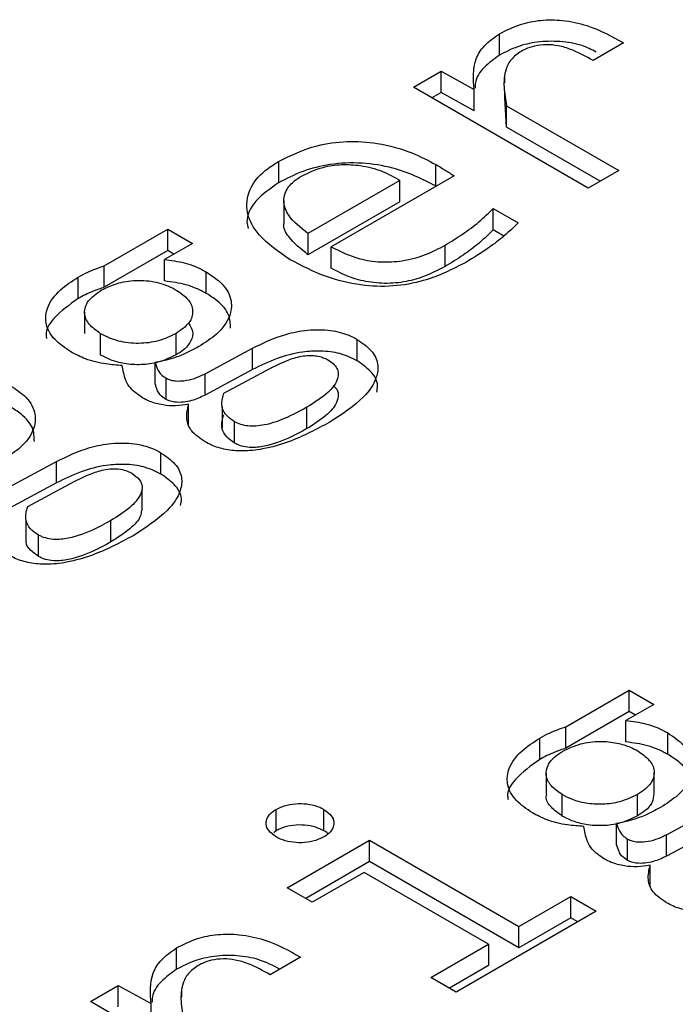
# Model space of a CAD drawing. Header units: millimetres. Extents: x 0 to 420, y 0 to 297.
# Tile 26 of 138: x 81.531 to 81.782, y 46.53 to 46.906. Entities that reach past the tile are written whole.
import ezdxf

# ---------------------------------------------------------------- set-up
doc = ezdxf.new("R2010")
doc.units = ezdxf.units.MM

msp = doc.modelspace()

# ---------------------------------------------------------------- linework, layer by layer
at = {"color": 7, "linetype": 'Continuous', "lineweight": 25}
for p, q in [((81.71457, 46.89212), (81.71457, 46.90028)), ((81.76194, 46.89677), (81.75025, 46.89003)), ((81.68161, 46.87982), (81.6922, 46.88593)), ((81.6922, 46.88593), (81.70483, 46.87901)), ((81.6922, 46.87777), (81.6922, 46.88593)), ((81.71644, 46.88392), (81.71644, 46.8815)), ((81.74838, 46.84127), (81.68161, 46.87982)), ((81.6922, 46.87777), (81.68868, 46.87573)), ((81.70483, 46.87084), (81.6922, 46.87777)), ((81.70483, 46.87084), (81.70483, 46.87901)), ((81.71644, 46.87847), (81.71644, 46.87575)), ((81.71722, 46.86459), (81.71652, 46.87576)), ((81.71722, 46.87275), (81.76007, 46.84801)), ((81.71722, 46.86459), (81.71722, 46.87275)), ((81.753, 46.84393), (81.71722, 46.86459)), ((81.6301, 46.85152), (81.6301, 46.84336)), ((81.69018, 46.84214), (81.69018, 46.85031)), ((81.76007, 46.84801), (81.74838, 46.84127)), ((81.67646, 46.84428), (81.64132, 46.82399)), ((81.69719, 46.84599), (81.65021, 46.81887)), ((81.67646, 46.83612), (81.67646, 46.84428)), ((81.69035, 46.84204), (81.69018, 46.84214)), ((81.63206, 46.83663), (81.63206, 46.82846)), ((81.67646, 46.83612), (81.64132, 46.81583)), ((81.71215, 46.83349), (81.72166, 46.828)), ((81.71215, 46.82532), (81.71215, 46.83349)), ((81.56348, 46.81162), (81.58772, 46.82561)), ((81.58772, 46.82561), (81.59714, 46.82017)), ((81.58772, 46.81745), (81.58772, 46.82561)), ((81.64132, 46.82399), (81.64132, 46.81583)), ((81.71617, 46.823), (81.71215, 46.82532)), ((81.59714, 46.82017), (81.58647, 46.81401)), ((81.58772, 46.81745), (81.56348, 46.80346)), ((81.59007, 46.81609), (81.58772, 46.81745)), ((81.65021, 46.8107), (81.65021, 46.81887)), ((81.69368, 46.81133), (81.69368, 46.8195)), ((81.58647, 46.80584), (81.58647, 46.81401)), ((81.56348, 46.80346), (81.56348, 46.81162)), ((81.60244, 46.80112), (81.60244, 46.80929)), ((81.55351, 46.79914), (81.55351, 46.80731)), ((81.55595, 46.79395), (81.55595, 46.78579)), ((81.56208, 46.77755), (81.56208, 46.78572)), ((81.59091, 46.77764), (81.59091, 46.78581)), ((81.6601, 46.77539), (81.6601, 46.78356)), ((81.60197, 46.77042), (81.62013, 46.78018)), ((81.62013, 46.77202), (81.62013, 46.78018)), ((81.58288, 46.76653), (81.58288, 46.7747)), ((81.62013, 46.77202), (81.60197, 46.76226)), ((81.60914, 46.76295), (81.62722, 46.77267)), ((81.58709, 46.76059), (81.58709, 46.76876)), ((81.60197, 46.76226), (81.60197, 46.77042)), ((81.59566, 46.75061), (81.59566, 46.75877)), ((81.60848, 46.75795), (81.60848, 46.74979)), ((81.64093, 46.74948), (81.64093, 46.75765)), ((81.61327, 46.74395), (81.61327, 46.75211)), ((81.58514, 46.73212), (81.58514, 46.74028)), ((81.52702, 46.72715), (81.54517, 46.73691)), ((81.54517, 46.72875), (81.54517, 46.73691)), ((81.54517, 46.72875), (81.52702, 46.71898)), ((81.53419, 46.71968), (81.55226, 46.7294)), ((81.5779, 46.71818), (81.5779, 46.72634)), ((81.53352, 46.71468), (81.53352, 46.70651)), ((81.56598, 46.70621), (81.56598, 46.71438)), ((81.53831, 46.70068), (81.53831, 46.70884)), ((81.73987, 46.6356), (81.7641, 46.64959)), ((81.7641, 46.64959), (81.77353, 46.64414)), ((81.7641, 46.64142), (81.7641, 46.64959)), ((81.77353, 46.64414), (81.76285, 46.63798)), ((81.7641, 46.64142), (81.73987, 46.62743)), ((81.76646, 46.64006), (81.7641, 46.64142)), ((81.76285, 46.62982), (81.76285, 46.63798)), ((81.73987, 46.62743), (81.73987, 46.6356)), ((81.77883, 46.62509), (81.77883, 46.63326)), ((81.72989, 46.62311), (81.72989, 46.63128)), ((81.73234, 46.61793), (81.73234, 46.60976)), ((81.77362, 46.61), (81.77362, 46.61816)), ((81.73847, 46.60152), (81.73847, 46.60969)), ((81.7673, 46.60161), (81.7673, 46.60978)), ((81.62915, 46.5959), (81.62915, 46.60407)), ((81.64738, 46.5959), (81.64738, 46.60407)), ((81.77836, 46.59439), (81.79652, 46.60416)), ((81.75927, 46.5905), (81.75927, 46.59867)), ((81.62915, 46.5959), (81.62821, 46.5951)), ((81.79652, 46.59599), (81.77836, 46.58623)), ((81.77836, 46.58623), (81.77836, 46.59439)), ((81.63335, 46.57411), (81.66483, 46.59228)), ((81.66483, 46.59228), (81.72195, 46.55931)), ((81.66483, 46.58411), (81.66483, 46.59228)), ((81.76348, 46.58456), (81.76348, 46.59273)), ((81.66483, 46.58411), (81.64043, 46.57002)), ((81.72195, 46.55114), (81.66483, 46.58411)), ((81.66273, 46.58), (81.64294, 46.56857)), ((81.71026, 46.55256), (81.66273, 46.58)), ((81.77205, 46.57458), (81.77205, 46.58274)), ((81.64294, 46.56857), (81.63335, 46.57411)), ((81.72195, 46.55931), (81.74182, 46.57078)), ((81.74182, 46.57078), (81.75148, 46.5652)), ((81.74182, 46.56261), (81.74182, 46.57078)), ((81.75148, 46.5652), (81.69795, 46.5343)), ((81.74182, 46.56261), (81.72195, 46.55114)), ((81.74441, 46.56112), (81.74182, 46.56261)), ((81.72195, 46.55114), (81.72195, 46.55931)), ((81.59112, 46.543), (81.59112, 46.55117)), ((81.68829, 46.53988), (81.71026, 46.55256)), ((81.71026, 46.55256), (81.71026, 46.5444)), ((81.6385, 46.54766), (81.62681, 46.54091)), ((81.71026, 46.5444), (81.69536, 46.53579)), ((81.69795, 46.5343), (81.68829, 46.53988)), ((81.55816, 46.5307), (81.56876, 46.53682)), ((81.56876, 46.53682), (81.58138, 46.52989)), ((81.56876, 46.52865), (81.56876, 46.53682)), ((81.59299, 46.5348), (81.59299, 46.53239)), ((81.62494, 46.49215), (81.55816, 46.5307)), ((81.58138, 46.52173), (81.58138, 46.52989))]:
    msp.add_line(p, q, dxfattribs=at)
for points, knots in [([(81.71457, 46.90028), (81.71711, 46.90158), (81.72171, 46.90392), (81.73025, 46.90565), (81.73918, 46.90558), (81.75071, 46.903), (81.75753, 46.89922), (81.76194, 46.89677)], [0, 0, 0, 0, 0.185001, 0.335076, 0.485491, 0.667255, 1, 1, 1, 1]), ([(81.70483, 46.87901), (81.70452, 46.88293), (81.70408, 46.88863), (81.70838, 46.89594), (81.71245, 46.8988), (81.71457, 46.90028)], [0, 0, 0, 0, 0.51364, 0.7477102, 1, 1, 1, 1]), ([(81.75148, 46.89328), (81.74971, 46.89419), (81.74576, 46.89622), (81.73763, 46.8975), (81.72903, 46.89737), (81.72097, 46.89543), (81.71677, 46.89325), (81.71457, 46.89212)], [0, 0, 0, 0, 0.1701265, 0.3805394, 0.5922762, 0.7866517, 1, 1, 1, 1]), ([(81.75025, 46.89003), (81.74761, 46.89153), (81.74364, 46.89379), (81.73733, 46.89573), (81.73241, 46.89624), (81.72797, 46.89572), (81.72484, 46.89463), (81.72334, 46.89381), (81.72283, 46.89354)], [0, 0, 0, 0, 0.346336, 0.519644, 0.662611, 0.806274, 0.934339, 1, 1, 1, 1]), ([(81.71457, 46.89212), (81.71245, 46.8906), (81.70812, 46.88748), (81.70518, 46.88292), (81.7052, 46.88018), (81.70521, 46.8795)], [0, 0, 0, 0, 0.416863, 0.853595, 1, 1, 1, 1]), ([(81.72283, 46.89354), (81.72143, 46.89255), (81.7186, 46.89055), (81.71639, 46.88576), (81.71596, 46.87978), (81.71679, 46.87512), (81.71722, 46.87275)], [0, 0, 0, 0, 0.174646, 0.352574, 0.671909, 1, 1, 1, 1]), ([(81.6301, 46.85152), (81.63474, 46.8538), (81.64239, 46.85754), (81.65615, 46.85946), (81.6689, 46.85862), (81.68065, 46.85533), (81.68721, 46.85187), (81.69018, 46.85031)], [0, 0, 0, 0, 0.2647342, 0.4363201, 0.6082787, 0.8230603, 1, 1, 1, 1]), ([(81.63454, 46.81396), (81.63014, 46.81697), (81.62239, 46.82226), (81.61732, 46.8319), (81.6182, 46.84062), (81.62342, 46.84731), (81.62831, 46.85039), (81.6301, 46.85152)], [0, 0, 0, 0, 0.278586, 0.489792, 0.702207, 0.890801, 1, 1, 1, 1]), ([(81.69018, 46.84214), (81.68499, 46.84472), (81.67668, 46.84885), (81.662, 46.85125), (81.64993, 46.8507), (81.63888, 46.84791), (81.63309, 46.84491), (81.6301, 46.84336)], [0, 0, 0, 0, 0.298556, 0.477685, 0.657768, 0.823361, 1, 1, 1, 1]), ([(81.63883, 46.84586), (81.64144, 46.84714), (81.6459, 46.84934), (81.65408, 46.85052), (81.66198, 46.85008), (81.66991, 46.848), (81.67426, 46.84553), (81.67646, 46.84428)], [0, 0, 0, 0, 0.2368415, 0.4054031, 0.5741246, 0.7851305, 1, 1, 1, 1]), ([(81.69018, 46.85031), (81.69138, 46.84961), (81.69318, 46.84855), (81.69547, 46.84709), (81.69662, 46.84636), (81.69719, 46.84599)], [0, 0, 0, 0, 0.499739, 0.749864, 1, 1, 1, 1]), ([(81.6301, 46.84336), (81.62692, 46.84112), (81.62072, 46.83677), (81.61744, 46.83023), (81.61822, 46.82669), (81.61841, 46.82586)], [0, 0, 0, 0, 0.447385, 0.870252, 1, 1, 1, 1]), ([(81.64132, 46.82399), (81.63851, 46.82621), (81.63396, 46.8298), (81.63155, 46.83587), (81.63271, 46.84077), (81.63588, 46.84405), (81.63823, 46.84549), (81.63883, 46.84586)], [0, 0, 0, 0, 0.337482, 0.54532, 0.754939, 0.937095, 1, 1, 1, 1]), ([(81.69368, 46.8195), (81.69597, 46.8209), (81.70058, 46.82375), (81.70682, 46.82841), (81.71037, 46.83179), (81.71215, 46.83349)], [0, 0, 0, 0, 0.3277938, 0.6626222, 1, 1, 1, 1]), ([(81.64132, 46.81583), (81.63862, 46.81804), (81.63426, 46.82162), (81.63166, 46.82629), (81.6322, 46.8282), (81.63227, 46.82844)], [0, 0, 0, 0, 0.585682, 0.946374, 1, 1, 1, 1]), ([(81.72166, 46.828), (81.71992, 46.82635), (81.71645, 46.82306), (81.70986, 46.81796), (81.7046, 46.81474), (81.70163, 46.81293)], [0, 0, 0, 0, 0.303541, 0.606919, 1, 1, 1, 1]), ([(81.71215, 46.82532), (81.71042, 46.82367), (81.70692, 46.82034), (81.7007, 46.81566), (81.69603, 46.81278), (81.69368, 46.81133)], [0, 0, 0, 0, 0.32811, 0.662931, 1, 1, 1, 1]), ([(81.65021, 46.81887), (81.65364, 46.81715), (81.65917, 46.81438), (81.66907, 46.81287), (81.67797, 46.81335), (81.6865, 46.8157), (81.69131, 46.81824), (81.69368, 46.8195)], [0, 0, 0, 0, 0.27161, 0.438405, 0.605533, 0.805115, 1, 1, 1, 1]), ([(81.58647, 46.81401), (81.58903, 46.81369), (81.59423, 46.81303), (81.59936, 46.81099), (81.60187, 46.8096), (81.60244, 46.80929)], [0, 0, 0, 0, 0.427648, 0.86962, 1, 1, 1, 1]), ([(81.70163, 46.81293), (81.69652, 46.81032), (81.68834, 46.80614), (81.67381, 46.8035), (81.66067, 46.80395), (81.6469, 46.80751), (81.63895, 46.81167), (81.63454, 46.81396)], [0, 0, 0, 0, 0.263773, 0.422385, 0.58191, 0.76873, 1, 1, 1, 1]), ([(81.55351, 46.80731), (81.55472, 46.80797), (81.55685, 46.80912), (81.56022, 46.81055), (81.56239, 46.81127), (81.56348, 46.81162)], [0, 0, 0, 0, 0.400325, 0.698903, 1, 1, 1, 1]), ([(81.60244, 46.80929), (81.60465, 46.8078), (81.60941, 46.80462), (81.61253, 46.79852), (81.6117, 46.79181), (81.60723, 46.78569), (81.60201, 46.78231), (81.59964, 46.78077)], [0, 0, 0, 0, 0.182598, 0.392004, 0.576066, 0.806809, 1, 1, 1, 1]), ([(81.69368, 46.81133), (81.68963, 46.80929), (81.68346, 46.80619), (81.67268, 46.80468), (81.66436, 46.80524), (81.65661, 46.80735), (81.65242, 46.80954), (81.65021, 46.8107)], [0, 0, 0, 0, 0.320515, 0.488554, 0.657076, 0.819547, 1, 1, 1, 1]), ([(81.5507, 46.77879), (81.54849, 46.78027), (81.54374, 46.78346), (81.54061, 46.78955), (81.54144, 46.79624), (81.54588, 46.80237), (81.55111, 46.80575), (81.55351, 46.80731)], [0, 0, 0, 0, 0.182576, 0.391956, 0.57598, 0.805124, 1, 1, 1, 1]), ([(81.56231, 46.80231), (81.56444, 46.80336), (81.56756, 46.80489), (81.5727, 46.80586), (81.57658, 46.80612), (81.58048, 46.80593), (81.58569, 46.805), (81.58884, 46.80346), (81.59099, 46.8024)], [0, 0, 0, 0, 0.257204, 0.37739, 0.498249, 0.619884, 0.740615, 1, 1, 1, 1]), ([(81.60244, 46.80112), (81.60121, 46.80177), (81.59884, 46.80303), (81.59363, 46.80491), (81.58929, 46.80548), (81.58647, 46.80584)], [0, 0, 0, 0, 0.274933, 0.5289201, 1, 1, 1, 1]), ([(81.56348, 46.80346), (81.56204, 46.80297), (81.55952, 46.80212), (81.55622, 46.80064), (81.55442, 46.79964), (81.55351, 46.79914)], [0, 0, 0, 0, 0.400971, 0.699373, 1, 1, 1, 1]), ([(81.56208, 46.78572), (81.56045, 46.78687), (81.55722, 46.78917), (81.55572, 46.79296), (81.55613, 46.79599), (81.5577, 46.79914), (81.56045, 46.80103), (81.56231, 46.80231)], [0, 0, 0, 0, 0.239621, 0.476002, 0.605403, 0.732202, 1, 1, 1, 1]), ([(81.59099, 46.8024), (81.59269, 46.80123), (81.59604, 46.79893), (81.59743, 46.79511), (81.59709, 46.7921), (81.59552, 46.78897), (81.59278, 46.78709), (81.59091, 46.78581)], [0, 0, 0, 0, 0.245061, 0.480682, 0.607709, 0.732858, 1, 1, 1, 1]), ([(81.55351, 46.79914), (81.55012, 46.79674), (81.54436, 46.79266), (81.54081, 46.78697), (81.54134, 46.78436), (81.54143, 46.78391)], [0, 0, 0, 0, 0.5421166, 0.9221504, 1, 1, 1, 1]), ([(81.6117, 46.78783), (81.61166, 46.78957), (81.61156, 46.79326), (81.6076, 46.79782), (81.6039, 46.80019), (81.60244, 46.80112)], [0, 0, 0, 0, 0.350255, 0.744669, 1, 1, 1, 1]), ([(81.59571, 46.7898), (81.59634, 46.78877), (81.59772, 46.7865), (81.59679, 46.78285), (81.59432, 46.77979), (81.59192, 46.77827), (81.59091, 46.77764)], [0, 0, 0, 0, 0.244724, 0.537498, 0.805963, 1, 1, 1, 1]), ([(81.62013, 46.78018), (81.62417, 46.78215), (81.63047, 46.7852), (81.6411, 46.78736), (81.64969, 46.7873), (81.65617, 46.78564), (81.65907, 46.7841), (81.6601, 46.78356)], [0, 0, 0, 0, 0.348859, 0.542496, 0.737896, 0.906927, 1, 1, 1, 1]), ([(81.59091, 46.78581), (81.58877, 46.78475), (81.58562, 46.7832), (81.58046, 46.78221), (81.57657, 46.78195), (81.57266, 46.78215), (81.56742, 46.78309), (81.56425, 46.78465), (81.56208, 46.78572)], [0, 0, 0, 0, 0.258049, 0.378026, 0.498266, 0.619273, 0.739785, 1, 1, 1, 1]), ([(81.6601, 46.78356), (81.66207, 46.78217), (81.666, 46.77942), (81.66836, 46.77421), (81.66766, 46.768), (81.66208, 46.75995), (81.65417, 46.75488), (81.64943, 46.75184)], [0, 0, 0, 0, 0.147753, 0.294129, 0.435313, 0.661551, 1, 1, 1, 1]), ([(81.57034, 46.77357), (81.56827, 46.77372), (81.56338, 46.77408), (81.55639, 46.77575), (81.5525, 46.77783), (81.5507, 46.77879)], [0, 0, 0, 0, 0.2833769, 0.6693338, 1, 1, 1, 1]), ([(81.59964, 46.78077), (81.59769, 46.77974), (81.59428, 46.77794), (81.58862, 46.77585), (81.58482, 46.77508), (81.58288, 46.7747)], [0, 0, 0, 0, 0.395845, 0.693539, 1, 1, 1, 1]), ([(81.6601, 46.77539), (81.658, 46.77641), (81.65396, 46.77838), (81.64636, 46.77928), (81.63798, 46.77877), (81.62888, 46.77634), (81.62315, 46.77351), (81.62013, 46.77202)], [0, 0, 0, 0, 0.179973, 0.346794, 0.499284, 0.735866, 1, 1, 1, 1]), ([(81.59091, 46.77764), (81.5887, 46.77657), (81.58482, 46.77468), (81.57763, 46.77367), (81.57125, 46.77407), (81.56596, 46.77554), (81.56329, 46.77692), (81.56208, 46.77755)], [0, 0, 0, 0, 0.264201, 0.465319, 0.667219, 0.849696, 1, 1, 1, 1]), ([(81.62722, 46.77267), (81.62938, 46.77374), (81.63312, 46.77561), (81.63839, 46.77718), (81.64216, 46.7775), (81.64466, 46.7773), (81.64701, 46.77669), (81.64829, 46.77603), (81.64896, 46.77568)], [0, 0, 0, 0, 0.341509, 0.593379, 0.696805, 0.794024, 0.892651, 1, 1, 1, 1]), ([(81.64896, 46.77568), (81.64971, 46.77519), (81.65118, 46.77424), (81.65252, 46.77247), (81.65304, 46.77055), (81.65252, 46.76733), (81.64888, 46.76263), (81.64378, 46.75943), (81.64093, 46.75765)], [0, 0, 0, 0, 0.094421, 0.184061, 0.274979, 0.372999, 0.649431, 1, 1, 1, 1]), ([(81.66757, 46.76339), (81.66775, 46.76423), (81.66831, 46.76698), (81.66581, 46.77139), (81.6619, 46.77413), (81.6601, 46.77539)], [0, 0, 0, 0, 0.192614, 0.627991, 1, 1, 1, 1]), ([(81.57813, 46.76116), (81.57644, 46.76235), (81.57244, 46.76516), (81.57097, 46.76974), (81.57049, 46.77268), (81.57034, 46.77357)], [0, 0, 0, 0, 0.338813, 0.800468, 1, 1, 1, 1]), ([(81.58288, 46.7747), (81.58321, 46.77367), (81.58371, 46.7721), (81.58509, 46.77004), (81.58641, 46.7692), (81.58709, 46.76876)], [0, 0, 0, 0, 0.480428, 0.731526, 1, 1, 1, 1]), ([(81.58709, 46.76876), (81.58765, 46.76849), (81.58877, 46.76795), (81.59119, 46.76758), (81.59435, 46.76772), (81.59826, 46.76861), (81.60067, 46.76979), (81.60197, 46.77042)], [0, 0, 0, 0, 0.12976, 0.259708, 0.436283, 0.69412, 1, 1, 1, 1]), ([(81.52748, 46.76601), (81.5297, 46.76453), (81.53445, 46.76134), (81.53758, 46.75525), (81.53674, 46.74854), (81.53227, 46.74242), (81.52706, 46.73904), (81.52468, 46.7375)], [0, 0, 0, 0, 0.182598, 0.392004, 0.576066, 0.806809, 1, 1, 1, 1]), ([(81.58709, 46.76059), (81.58624, 46.76116), (81.58476, 46.76215), (81.58365, 46.76427), (81.58318, 46.76567), (81.58288, 46.76653)], [0, 0, 0, 0, 0.340751, 0.595599, 1, 1, 1, 1]), ([(81.65078, 46.76597), (81.65114, 46.76568), (81.65243, 46.76468), (81.65316, 46.76232), (81.65223, 46.75859), (81.64822, 46.754), (81.6435, 46.75107), (81.64093, 46.74948)], [0, 0, 0, 0, 0.056705, 0.197645, 0.364694, 0.653553, 1, 1, 1, 1]), ([(81.59566, 46.75877), (81.59402, 46.7585), (81.59082, 46.75796), (81.5856, 46.75841), (81.58129, 46.75953), (81.57901, 46.7607), (81.57813, 46.76116)], [0, 0, 0, 0, 0.266833, 0.520607, 0.814721, 1, 1, 1, 1]), ([(81.60197, 46.76226), (81.60034, 46.76148), (81.59784, 46.76028), (81.59367, 46.75948), (81.59064, 46.75943), (81.58839, 46.75993), (81.58748, 46.7604), (81.58709, 46.76059)], [0, 0, 0, 0, 0.377087, 0.577941, 0.780402, 0.908461, 1, 1, 1, 1]), ([(81.61327, 46.75211), (81.61233, 46.75274), (81.61046, 46.75398), (81.60868, 46.75643), (81.60818, 46.7595), (81.6088, 46.76171), (81.60914, 46.76295)], [0, 0, 0, 0, 0.213067, 0.422505, 0.675592, 1, 1, 1, 1]), ([(81.53675, 46.74456), (81.5367, 46.7463), (81.53661, 46.74999), (81.53264, 46.75455), (81.52894, 46.75692), (81.52748, 46.75785)], [0, 0, 0, 0, 0.350255, 0.744669, 1, 1, 1, 1]), ([(81.60197, 46.74442), (81.60004, 46.74575), (81.59632, 46.7483), (81.59451, 46.75352), (81.59526, 46.75693), (81.59566, 46.75877)], [0, 0, 0, 0, 0.332586, 0.6396, 1, 1, 1, 1]), ([(81.64093, 46.75765), (81.63814, 46.75612), (81.63326, 46.75346), (81.62643, 46.75108), (81.62155, 46.75037), (81.61841, 46.75041), (81.61554, 46.75098), (81.61404, 46.75173), (81.61327, 46.75211)], [0, 0, 0, 0, 0.356188, 0.620541, 0.725252, 0.818079, 0.906741, 1, 1, 1, 1]), ([(81.61327, 46.74395), (81.61217, 46.7447), (81.60983, 46.74629), (81.608, 46.74987), (81.60851, 46.75279), (81.60907, 46.75455), (81.60914, 46.75479)], [0, 0, 0, 0, 0.251811, 0.5362, 0.9377, 1, 1, 1, 1]), ([(81.64943, 46.75184), (81.6445, 46.74919), (81.63686, 46.74509), (81.62511, 46.74167), (81.61672, 46.74068), (81.60984, 46.74129), (81.6051, 46.74276), (81.60277, 46.744), (81.60197, 46.74442)], [0, 0, 0, 0, 0.366266, 0.56738, 0.711947, 0.826646, 0.94116, 1, 1, 1, 1]), ([(81.64093, 46.74948), (81.63633, 46.74697), (81.63034, 46.74371), (81.62138, 46.7421), (81.61736, 46.74237), (81.6149, 46.74308), (81.6137, 46.74372), (81.61327, 46.74395)], [0, 0, 0, 0, 0.577853, 0.750513, 0.848261, 0.946233, 1, 1, 1, 1]), ([(81.54517, 46.73691), (81.54922, 46.73887), (81.55551, 46.74193), (81.56614, 46.74409), (81.57473, 46.74402), (81.58121, 46.74237), (81.58411, 46.74083), (81.58514, 46.74028)], [0, 0, 0, 0, 0.3488587, 0.5424962, 0.7378961, 0.9069267, 1, 1, 1, 1]), ([(81.58514, 46.74028), (81.58711, 46.7389), (81.59104, 46.73615), (81.59341, 46.73094), (81.5927, 46.72473), (81.58712, 46.71668), (81.57921, 46.71161), (81.57447, 46.70857)], [0, 0, 0, 0, 0.147753, 0.294129, 0.435313, 0.661551, 1, 1, 1, 1]), ([(81.58514, 46.73212), (81.58305, 46.73314), (81.57901, 46.7351), (81.5714, 46.73601), (81.56302, 46.7355), (81.55392, 46.73306), (81.54819, 46.73024), (81.54517, 46.72875)], [0, 0, 0, 0, 0.1799725, 0.3467936, 0.4992842, 0.7358663, 1, 1, 1, 1]), ([(81.55226, 46.7294), (81.55433, 46.73043), (81.55788, 46.73219), (81.56303, 46.7338), (81.56716, 46.73428), (81.57035, 46.73395), (81.57258, 46.73318), (81.57364, 46.73261), (81.574, 46.73241)], [0, 0, 0, 0, 0.326689, 0.562418, 0.693304, 0.825359, 0.940816, 1, 1, 1, 1]), ([(81.574, 46.73241), (81.57507, 46.73164), (81.57711, 46.73016), (81.57825, 46.72723), (81.57725, 46.72348), (81.57327, 46.71889), (81.56855, 46.71597), (81.56598, 46.71438)], [0, 0, 0, 0, 0.142156, 0.270328, 0.422245, 0.684937, 1, 1, 1, 1]), ([(81.59262, 46.72012), (81.59279, 46.72096), (81.59335, 46.72371), (81.59086, 46.72811), (81.58695, 46.73086), (81.58514, 46.73212)], [0, 0, 0, 0, 0.192614, 0.627991, 1, 1, 1, 1]), ([(81.53831, 46.70884), (81.53721, 46.70959), (81.53487, 46.71118), (81.53305, 46.71476), (81.53355, 46.71769), (81.53411, 46.71945), (81.53419, 46.71968)], [0, 0, 0, 0, 0.251811, 0.5362, 0.9377, 1, 1, 1, 1]), ([(81.5777, 46.71819), (81.5776, 46.71749), (81.57723, 46.71498), (81.57316, 46.71073), (81.56851, 46.70781), (81.56598, 46.70621)], [0, 0, 0, 0, 0.149132, 0.536003, 1, 1, 1, 1]), ([(81.56598, 46.71438), (81.56137, 46.71187), (81.55539, 46.70861), (81.54642, 46.707), (81.5424, 46.70726), (81.53994, 46.70798), (81.53874, 46.70862), (81.53831, 46.70884)], [0, 0, 0, 0, 0.5778528, 0.7505134, 0.848261, 0.9462334, 1, 1, 1, 1]), ([(81.57447, 46.70857), (81.56954, 46.70592), (81.5619, 46.70182), (81.55015, 46.6984), (81.54177, 46.69741), (81.53488, 46.69802), (81.53014, 46.69949), (81.52781, 46.70073), (81.52702, 46.70115)], [0, 0, 0, 0, 0.366266, 0.56738, 0.711947, 0.826646, 0.94116, 1, 1, 1, 1]), ([(81.53831, 46.70068), (81.53725, 46.70142), (81.53497, 46.70301), (81.53347, 46.70518), (81.5336, 46.70639), (81.53361, 46.70651)], [0, 0, 0, 0, 0.444503, 0.946512, 1, 1, 1, 1]), ([(81.56598, 46.70621), (81.56137, 46.7037), (81.55539, 46.70044), (81.54642, 46.69883), (81.5424, 46.69909), (81.53994, 46.69981), (81.53874, 46.70045), (81.53831, 46.70068)], [0, 0, 0, 0, 0.577853, 0.750513, 0.848261, 0.946233, 1, 1, 1, 1]), ([(81.76285, 46.63798), (81.76541, 46.63766), (81.77062, 46.637), (81.77575, 46.63496), (81.77826, 46.63357), (81.77883, 46.63326)], [0, 0, 0, 0, 0.427648, 0.86962, 1, 1, 1, 1]), ([(81.72989, 46.63128), (81.73111, 46.63194), (81.73323, 46.63309), (81.73661, 46.63452), (81.73878, 46.63524), (81.73987, 46.6356)], [0, 0, 0, 0, 0.400325, 0.698903, 1, 1, 1, 1]), ([(81.77883, 46.63326), (81.78104, 46.63177), (81.78579, 46.62859), (81.78892, 46.62249), (81.78808, 46.61578), (81.78362, 46.60966), (81.7784, 46.60628), (81.77602, 46.60474)], [0, 0, 0, 0, 0.182598, 0.392004, 0.576066, 0.806809, 1, 1, 1, 1]), ([(81.72709, 46.60276), (81.72488, 46.60424), (81.72013, 46.60743), (81.717, 46.61352), (81.71783, 46.62022), (81.72226, 46.62635), (81.72749, 46.62973), (81.72989, 46.63128)], [0, 0, 0, 0, 0.182576, 0.391956, 0.57598, 0.805124, 1, 1, 1, 1]), ([(81.7387, 46.62629), (81.74084, 46.62732), (81.74496, 46.62931), (81.75257, 46.63029), (81.75929, 46.62961), (81.76411, 46.6281), (81.76647, 46.62686), (81.76737, 46.62638)], [0, 0, 0, 0, 0.257691, 0.49677, 0.701332, 0.884982, 1, 1, 1, 1]), ([(81.77883, 46.62509), (81.7776, 46.62575), (81.77523, 46.627), (81.77001, 46.62888), (81.76567, 46.62945), (81.76285, 46.62982)], [0, 0, 0, 0, 0.274933, 0.52892, 1, 1, 1, 1]), ([(81.73987, 46.62743), (81.73842, 46.62694), (81.7359, 46.62609), (81.73261, 46.62461), (81.7308, 46.62361), (81.72989, 46.62311)], [0, 0, 0, 0, 0.400971, 0.699373, 1, 1, 1, 1]), ([(81.73847, 46.60969), (81.73694, 46.61076), (81.73387, 46.61292), (81.73198, 46.61694), (81.7327, 46.62086), (81.73514, 46.62403), (81.73764, 46.62561), (81.7387, 46.62629)], [0, 0, 0, 0, 0.2231843, 0.4491827, 0.6538417, 0.8527777, 1, 1, 1, 1]), ([(81.76737, 46.62638), (81.76895, 46.62527), (81.77209, 46.62307), (81.774, 46.61894), (81.77323, 46.615), (81.77069, 46.61192), (81.7683, 46.61041), (81.7673, 46.60978)], [0, 0, 0, 0, 0.229513, 0.459265, 0.668874, 0.86108, 1, 1, 1, 1]), ([(81.78809, 46.6118), (81.78804, 46.61354), (81.78795, 46.61724), (81.78399, 46.62179), (81.78028, 46.62416), (81.77883, 46.62509)], [0, 0, 0, 0, 0.350255, 0.744669, 1, 1, 1, 1]), ([(81.72989, 46.62311), (81.72651, 46.62071), (81.72075, 46.61663), (81.71719, 46.61094), (81.71772, 46.60833), (81.71781, 46.60788)], [0, 0, 0, 0, 0.542117, 0.92215, 1, 1, 1, 1]), ([(81.73847, 46.60152), (81.73698, 46.60259), (81.734, 46.60475), (81.73211, 46.60781), (81.73248, 46.60947), (81.73254, 46.60975)], [0, 0, 0, 0, 0.451284, 0.908259, 1, 1, 1, 1]), ([(81.7673, 46.60978), (81.76509, 46.60871), (81.7612, 46.60682), (81.75402, 46.6058), (81.74764, 46.60621), (81.74234, 46.60767), (81.73967, 46.60906), (81.73847, 46.60969)], [0, 0, 0, 0, 0.264201, 0.465319, 0.667219, 0.849696, 1, 1, 1, 1]), ([(81.77344, 46.61001), (81.77336, 46.60892), (81.7732, 46.60664), (81.77067, 46.60376), (81.76829, 46.60225), (81.7673, 46.60161)], [0, 0, 0, 0, 0.34572, 0.725505, 1, 1, 1, 1]), ([(81.62915, 46.60407), (81.63048, 46.60469), (81.63296, 46.60585), (81.6376, 46.60639), (81.64196, 46.60611), (81.64529, 46.60518), (81.64687, 46.60434), (81.64738, 46.60407)], [0, 0, 0, 0, 0.252032, 0.466116, 0.681612, 0.896915, 1, 1, 1, 1]), ([(81.62915, 46.59354), (81.62806, 46.59431), (81.62606, 46.59574), (81.62511, 46.59842), (81.62561, 46.60094), (81.62722, 46.60286), (81.62867, 46.60377), (81.62915, 46.60407)], [0, 0, 0, 0, 0.2520324, 0.4661164, 0.6816122, 0.8969149, 1, 1, 1, 1]), ([(81.64738, 46.60407), (81.64845, 46.60329), (81.65045, 46.60185), (81.65142, 46.59917), (81.6509, 46.59665), (81.6493, 46.59474), (81.64785, 46.59384), (81.64738, 46.59354)], [0, 0, 0, 0, 0.252357, 0.468193, 0.682406, 0.896551, 1, 1, 1, 1]), ([(81.74673, 46.59754), (81.74465, 46.59769), (81.73976, 46.59805), (81.73277, 46.59972), (81.72888, 46.6018), (81.72709, 46.60276)], [0, 0, 0, 0, 0.283377, 0.669334, 1, 1, 1, 1]), ([(81.77602, 46.60474), (81.77408, 46.60371), (81.77067, 46.60191), (81.76501, 46.59982), (81.7612, 46.59906), (81.75927, 46.59867)], [0, 0, 0, 0, 0.395845, 0.693539, 1, 1, 1, 1]), ([(81.64738, 46.5959), (81.64604, 46.59653), (81.64357, 46.59768), (81.63893, 46.59823), (81.63456, 46.59794), (81.63123, 46.59701), (81.62966, 46.59617), (81.62915, 46.5959)], [0, 0, 0, 0, 0.252032, 0.466116, 0.681612, 0.896915, 1, 1, 1, 1]), ([(81.7673, 46.60161), (81.76509, 46.60054), (81.7612, 46.59866), (81.75402, 46.59764), (81.74764, 46.59805), (81.74234, 46.59951), (81.73967, 46.6009), (81.73847, 46.60152)], [0, 0, 0, 0, 0.264201, 0.465319, 0.667219, 0.849696, 1, 1, 1, 1]), ([(81.75927, 46.59867), (81.7596, 46.59764), (81.7601, 46.59608), (81.76148, 46.59402), (81.7628, 46.59317), (81.76348, 46.59273)], [0, 0, 0, 0, 0.480428, 0.731526, 1, 1, 1, 1]), ([(81.64891, 46.59479), (81.64887, 46.59485), (81.64852, 46.59528), (81.64791, 46.59561), (81.64738, 46.5959)], [0, 0, 0, 0, 0.125943, 1, 1, 1, 1]), ([(81.75452, 46.58513), (81.75282, 46.58632), (81.74882, 46.58913), (81.74736, 46.59371), (81.74687, 46.59665), (81.74673, 46.59754)], [0, 0, 0, 0, 0.338813, 0.800468, 1, 1, 1, 1]), ([(81.76348, 46.59273), (81.76404, 46.59246), (81.76516, 46.59192), (81.76757, 46.59155), (81.77074, 46.59169), (81.77465, 46.59259), (81.77705, 46.59376), (81.77836, 46.59439)], [0, 0, 0, 0, 0.12976, 0.259708, 0.436283, 0.69412, 1, 1, 1, 1]), ([(81.64738, 46.59354), (81.64604, 46.59291), (81.64357, 46.59176), (81.63893, 46.59121), (81.63459, 46.59151), (81.63126, 46.59243), (81.62968, 46.59326), (81.62915, 46.59354)], [0, 0, 0, 0, 0.252113, 0.466266, 0.68196, 0.893256, 1, 1, 1, 1]), ([(81.76348, 46.58456), (81.76263, 46.58513), (81.76114, 46.58613), (81.76003, 46.58824), (81.75956, 46.58964), (81.75927, 46.5905)], [0, 0, 0, 0, 0.3407508, 0.5955986, 1, 1, 1, 1]), ([(81.77205, 46.58274), (81.77041, 46.58247), (81.7672, 46.58194), (81.76198, 46.58238), (81.75767, 46.58351), (81.7554, 46.58468), (81.75452, 46.58513)], [0, 0, 0, 0, 0.266833, 0.520607, 0.814721, 1, 1, 1, 1]), ([(81.77836, 46.58623), (81.77673, 46.58545), (81.77422, 46.58425), (81.77005, 46.58345), (81.76703, 46.5834), (81.76478, 46.5839), (81.76386, 46.58437), (81.76348, 46.58456)], [0, 0, 0, 0, 0.3770866, 0.5779415, 0.7804025, 0.9084609, 1, 1, 1, 1]), ([(81.77836, 46.56839), (81.77643, 46.56972), (81.77271, 46.57227), (81.7709, 46.5775), (81.77165, 46.5809), (81.77205, 46.58274)], [0, 0, 0, 0, 0.332586, 0.6396, 1, 1, 1, 1]), ([(81.82581, 46.57582), (81.82088, 46.57317), (81.81325, 46.56906), (81.8015, 46.56564), (81.79311, 46.56465), (81.78623, 46.56526), (81.78148, 46.56673), (81.77915, 46.56797), (81.77836, 46.56839)], [0, 0, 0, 0, 0.366266, 0.56738, 0.711947, 0.826646, 0.94116, 1, 1, 1, 1]), ([(81.59112, 46.55117), (81.59366, 46.55246), (81.59827, 46.55481), (81.60681, 46.55653), (81.61573, 46.55646), (81.62727, 46.55388), (81.63409, 46.5501), (81.6385, 46.54766)], [0, 0, 0, 0, 0.185001, 0.335076, 0.485491, 0.667255, 1, 1, 1, 1]), ([(81.58138, 46.52989), (81.58108, 46.53381), (81.58064, 46.53951), (81.58493, 46.54682), (81.58901, 46.54968), (81.59112, 46.55117)], [0, 0, 0, 0, 0.51364, 0.74771, 1, 1, 1, 1]), ([(81.63052, 46.54305), (81.62799, 46.54439), (81.62328, 46.54687), (81.6142, 46.5484), (81.60558, 46.54825), (81.59752, 46.54631), (81.59332, 46.54414), (81.59112, 46.543)], [0, 0, 0, 0, 0.228761, 0.424307, 0.621084, 0.801726, 1, 1, 1, 1]), ([(81.62681, 46.54091), (81.62416, 46.54241), (81.6202, 46.54467), (81.61388, 46.54662), (81.60896, 46.54712), (81.60452, 46.54661), (81.6014, 46.54551), (81.59989, 46.5447), (81.59938, 46.54442)], [0, 0, 0, 0, 0.346336, 0.519644, 0.662611, 0.806274, 0.934339, 1, 1, 1, 1]), ([(81.59112, 46.543), (81.58901, 46.54148), (81.58468, 46.53836), (81.58173, 46.5338), (81.58176, 46.53107), (81.58177, 46.53038)], [0, 0, 0, 0, 0.4168633, 0.8535946, 1, 1, 1, 1]), ([(81.59938, 46.54442), (81.59798, 46.54343), (81.59515, 46.54144), (81.59295, 46.53664), (81.59252, 46.53066), (81.59335, 46.526), (81.59377, 46.52364)], [0, 0, 0, 0, 0.174646, 0.352574, 0.671909, 1, 1, 1, 1])]:
    msp.add_open_spline(points, degree=3, knots=knots, dxfattribs=at)

doc.saveas('drawing.dxf')
